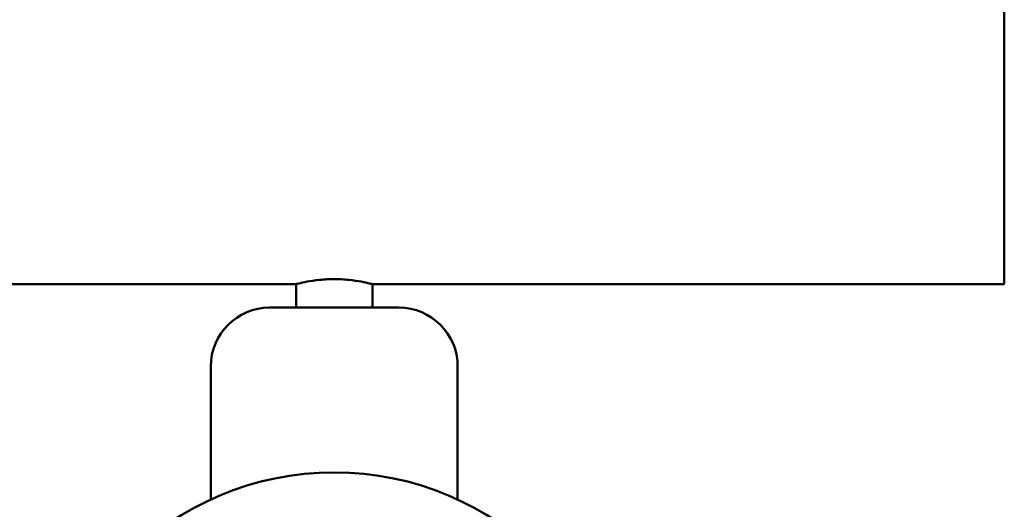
# Model space of a CAD drawing. Header units: millimetres. Extents: x 123 to 2417, y 726 to 3130.
# Tile 200 of 244: x 1601 to 1769, y 820 to 903. Entities that reach past the tile are written whole.
import ezdxf

# ---------------------------------------------------------------- set-up
doc = ezdxf.new("R2010")
doc.units = ezdxf.units.MM
doc.header["$LTSCALE"] = 12
doc.layers.add('Widoczne (ISO)', color=7, linetype='Continuous', lineweight=50)

msp = doc.modelspace()

# ---------------------------------------------------------------- linework, layer by layer
at = {"layer": 'Widoczne (ISO)'}
for p, q in [((1768.64, 858.31), (1768.64, 908.31)), ((1432.54, 858.31), (1648.14, 858.31)), ((1648.14, 858.31), (1648.14, 854.32)), ((1661.14, 858.31), (1764.64, 858.31)), ((1661.14, 858.31), (1661.14, 854.32)), ((1768.64, 858.31), (1764.64, 858.31)), ((1643.64, 854.32), (1665.64, 854.32)), ((1633.64, 844.32), (1633.64, 821.69)), ((1675.64, 844.32), (1675.64, 821.69))]:
    msp.add_line(p, q, dxfattribs=at)
msp.add_circle((1654.64, 776.32), 50, dxfattribs=at)
for centre, start, end in [((1643.64, 844.32), 90, 180), ((1665.64, 844.32), 0, 90)]:
    msp.add_arc(centre, 10, start, end, dxfattribs=at)
for points, knots in [([(1654.64, 859.17), (1653.82, 859.17), (1652.95, 859.13), (1651.35, 858.96), (1650.62, 858.85), (1649.47, 858.63), (1648.97, 858.52), (1648.3, 858.36), (1648.14, 858.31), (1648.14, 858.31)], [0, 0, 0, 0, 0.2460896, 0.2460896, 0.4921792, 0.4921792, 0.7382283, 0.7382283, 0.9842774, 0.9842774, 0.9842774, 0.9842774]), ([(1661.14, 858.31), (1661.14, 858.31), (1660.97, 858.36), (1660.31, 858.52), (1659.81, 858.63), (1658.66, 858.85), (1657.93, 858.96), (1656.33, 859.13), (1655.46, 859.17), (1654.64, 859.17)], [2.9528322, 2.9528322, 2.9528322, 2.9528322, 3.1988813, 3.1988813, 3.4449304, 3.4449304, 3.69102, 3.69102, 3.9371096, 3.9371096, 3.9371096, 3.9371096])]:
    msp.add_open_spline(points, degree=3, knots=knots, dxfattribs=at)

doc.saveas('drawing.dxf')
